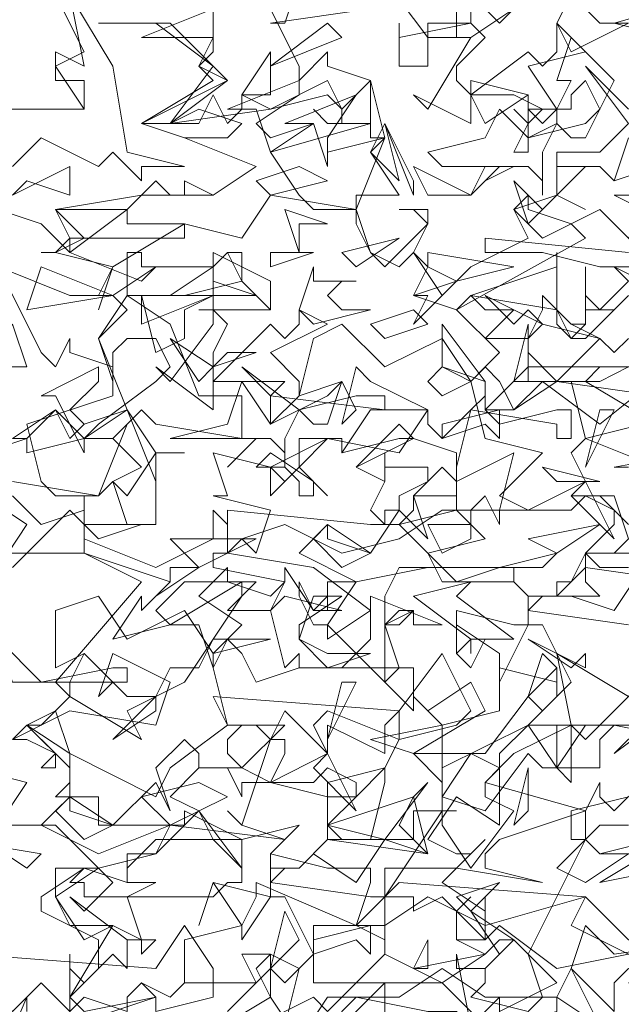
# Model space of a CAD drawing. Header units: millimetres. Extents: x 4234 to 4704, y 1542 to 2004.
# Tile 185 of 256: x 4367.06 to 4371.24, y 1964.07 to 1970.91. Entities that reach past the tile are written whole.
import ezdxf

# ---------------------------------------------------------------- set-up
doc = ezdxf.new("R2010")
doc.units = ezdxf.units.MM
doc.layers.add('BOD', color=40, linetype='Continuous')
doc.layers.add('DIMENSIONS', color=7, linetype='Continuous')

# ---------------------------------------------------------------- blocks, each defined once
blk = doc.blocks.new('A$Cf9015526')
at = {"color": 116, "lineweight": 0, "true_color": 0x136734}
for points in [[(0.5108, 1.3102), (0.5108, 1.3991), (0.533, 1.3768), (0.5552, 1.3991), (0.5552, 1.4435), (0.4664, 1.4879), (0.4664, 1.5101), (0.533, 1.5545), (0.5552, 1.5545), (0.644, 1.5767), (0.6662, 1.6211), (0.5552, 1.6211), (0.5552, 1.6655), (0.4886, 1.6655), (0.5108, 1.6877), (0.5108, 1.71), (0.4441, 1.7766), (0.4886, 1.7988), (0.5108, 1.821), (0.4886, 1.8432), (0.6218, 1.9986), (0.533, 2.0431), (0.3997, 2.0431)], [(0.3775, 2.1985), (0.4441, 2.2207), (0.4219, 2.2207), (0.4886, 2.2651), (0.5108, 2.2207), (0.533, 2.2429), (0.5996, 2.2651), (0.5552, 2.3762), (0.5996, 2.4206), (0.5774, 2.4428), (0.5552, 2.4428), (0.5774, 2.4872), (0.4886, 2.5094), (0.4664, 2.5094), (0.4886, 2.5094), (0.5108, 2.5316), (0.4886, 2.576), (0.6218, 2.5982), (0.7328, 2.5982), (0.7995, 2.6427), (0.6884, 2.6871), (0.6218, 2.7093), (0.7328, 2.7759), (0.7106, 2.7981), (0.7328, 2.8203), (0.7328, 2.8425), (0.6218, 2.8425), (0.7328, 2.8869)], [(0.9993, 1.288), (0.9993, 1.3546), (0.9993, 1.3768), (0.8883, 1.2658)], [(0.8439, 1.3102), (0.8661, 1.3991), (0.8217, 1.4213), (0.7773, 1.4213), (0.7995, 1.3768), (0.6884, 1.3768), (0.6662, 1.3546), (0.6218, 1.3768), (0.6662, 1.3546), (0.6884, 1.3768), (0.6884, 1.4435), (0.7773, 1.4657), (0.7995, 1.5101), (0.7995, 1.5323), (0.9549, 1.4657), (0.9771, 1.5323), (0.9771, 1.5545), (0.9549, 1.5545), (0.9327, 1.5545), (0.9105, 1.5545), (0.8217, 1.5767), (0.8439, 1.5989), (0.7773, 1.6211), (0.755, 1.6433), (0.7773, 1.6211), (0.8217, 1.7544), (0.8439, 1.7544), (0.8439, 1.7322), (0.8217, 1.6877), (0.9105, 1.6655), (0.9105, 1.6877), (0.9993, 1.71), (0.9549, 1.6655), (0.9327, 1.6655), (0.9105, 1.6655), (0.9105, 1.5989), (1.0437, 1.5989), (1.0437, 1.6433), (1.0659, 1.6433), (1.1104, 1.6433), (1.0882, 1.6433), (1.0882, 1.6211), (1.1326, 1.5545), (1.1992, 1.6433), (1.1548, 1.6655), (1.1548, 1.6877), (1.177, 1.71), (1.1326, 1.7322), (1.0882, 1.6655), (1.0882, 1.6877), (1.0437, 1.7322), (1.1548, 1.7322), (1.2214, 1.821), (1.2436, 1.7988), (1.288, 1.8432), (1.2436, 1.932), (1.2214, 1.932), (1.177, 1.8432), (1.177, 1.8876), (1.1104, 1.932), (1.1104, 1.8876), (1.1104, 1.9542), (1.1992, 1.932), (1.2214, 1.932), (1.2214, 1.9764), (1.1992, 1.9986), (1.2214, 1.9764), (1.2658, 1.9764), (1.2436, 1.9764), (1.2214, 1.9542), (1.3768, 1.932)], [(1.3991, 1.8432), (1.3102, 1.7544), (1.288, 1.7766), (1.1992, 1.7322), (1.1548, 1.6877), (1.3102, 1.6433), (1.3324, 1.6877), (1.3324, 1.6655), (1.3546, 1.6433), (1.3991, 1.6877)], [(1.3768, 1.6211), (1.3324, 1.6211), (1.3102, 1.5989), (1.3324, 1.5767), (1.3768, 1.5767), (1.3102, 1.5323), (1.2658, 1.5545), (1.3102, 1.5989), (1.3102, 1.6433), (1.177, 1.5989), (1.1548, 1.5767), (1.1548, 1.5545), (1.2436, 1.5323), (1.1104, 1.5545), (0.9993, 1.5545), (0.9993, 1.4435), (0.9549, 1.4657), (0.8883, 1.4657), (0.8883, 1.3768), (1.0882, 1.3768), (1.1548, 1.3102)], [(1.177, 1.3324), (1.177, 1.3546), (1.177, 1.3324), (1.2658, 1.3768), (1.1992, 1.4435), (1.177, 1.4435), (1.1548, 1.4213), (1.1104, 1.4435), (1.1104, 1.4879), (1.1326, 1.5101), (1.1104, 1.4879), (1.1104, 1.4435), (1.1326, 1.4435), (1.1548, 1.4435), (1.177, 1.4657), (1.2658, 1.3991), (1.3768, 1.4213)], [(1.1548, 2.8869), (1.177, 2.8647), (1.1992, 2.8869), (1.1326, 2.8425), (1.0659, 2.8425), (0.9993, 2.9314)], [(0.2887, 2.7315), (0.533, 2.7315), (0.4886, 2.7981), (0.533, 2.8203), (0.4886, 2.9091)], [(0.7995, 2.9314), (0.8661, 2.7981), (0.8661, 2.7759), (0.9105, 2.8203), (0.9105, 2.7981), (0.9771, 2.7759), (0.9771, 2.7093), (0.8217, 2.6649), (0.8661, 2.5982), (0.8883, 2.576), (0.9549, 2.576), (0.9993, 2.6871), (0.9771, 2.6649), (1.0215, 2.5982), (0.9549, 2.5982), (0.9549, 2.576), (0.8217, 2.5982), (0.7773, 2.5316), (0.6884, 2.5538), (0.5774, 2.4872), (0.5552, 2.4206), (0.5774, 2.4872), (0.4886, 2.5094), (0.4664, 2.5094), (0.4886, 2.5094), (0.533, 2.5316), (0.4886, 2.576), (0.5996, 2.576), (0.644, 2.6205), (0.6662, 2.5982), (0.6884, 2.5982), (0.6884, 2.6205), (0.7328, 2.5982), (0.7995, 2.6427), (0.6884, 2.6871), (0.755, 2.6871), (0.7773, 2.7093), (0.7106, 2.7315), (0.6662, 2.7093), (0.6218, 2.7093), (0.755, 2.7759), (0.7106, 2.7981), (0.7328, 2.8425), (0.7328, 2.8869)], [(1.1326, 2.9536), (1.1326, 2.8647), (1.1548, 2.8425), (1.1104, 2.7981), (1.1104, 2.7759), (1.1326, 2.7537), (1.2214, 2.8203), (1.2436, 2.7981), (1.2658, 2.8203), (1.2658, 2.8647), (1.3102, 2.8203), (1.2214, 2.7981), (1.2658, 2.7315), (1.2658, 2.7093), (1.2214, 2.6871), (1.2214, 2.7093), (1.2436, 2.7315), (1.1992, 2.7537), (1.1326, 2.7537), (1.1326, 2.7093), (1.0437, 2.7537), (1.0659, 2.7315), (1.1326, 2.8425), (1.1104, 2.8425), (1.1104, 2.9536)], [(0.4219, 2.7315), (0.533, 2.7315), (0.533, 2.7537), (0.533, 2.7759), (0.4886, 2.7759), (0.4886, 2.8203), (0.533, 2.7981), (0.5108, 2.9091), (0.5774, 2.7981), (0.5996, 2.6649), (0.6884, 2.6427), (0.6218, 2.6427), (0.6218, 2.6205), (0.5774, 2.6649), (0.5552, 2.6427), (0.4664, 2.6871), (0.4219, 2.6427)], [(1.4435, 2.4872), (1.3324, 2.4872), (1.2436, 2.5094), (1.177, 2.5094), (1.1548, 2.5094), (1.1548, 2.5316), (1.3768, 2.5094)], [(1.4213, 2.6427), (1.3546, 2.6205), (1.3324, 2.6427), (1.3102, 2.6427), (1.2658, 2.5982), (1.3102, 2.576), (1.2658, 2.5982), (1.2658, 2.6427), (1.3324, 2.6427), (1.3546, 2.6205), (1.3768, 2.6871)], [(0.3775, 1.1992), (0.4441, 1.3546), (0.4441, 1.3324)], [(0.755, 1.3324), (0.8217, 1.3991), (0.8439, 1.3768), (0.8883, 1.4213), (0.8439, 1.5101), (0.8217, 1.5101), (0.7773, 1.4435), (0.7773, 1.4657), (0.7328, 1.5323), (0.7106, 1.4657), (0.7328, 1.5323), (0.8217, 1.5101), (0.8217, 1.5545), (0.8217, 1.5767), (0.8217, 1.5545), (0.8661, 1.5545), (0.8439, 1.5545), (0.8217, 1.5323), (0.9771, 1.5101), (0.9993, 1.5101), (1.0882, 1.6433), (1.0882, 1.7766), (1.177, 1.7988), (1.177, 1.8654), (1.2658, 1.8432), (1.2658, 1.8654), (1.2658, 1.821), (1.2214, 1.7766), (1.288, 1.7766), (1.288, 1.6877), (1.2658, 1.71), (1.2658, 1.7766), (1.2436, 1.7766), (1.2214, 1.7766), (1.177, 1.7322), (1.177, 1.71), (1.177, 1.6877), (1.177, 1.6433), (1.177, 1.6211), (1.1104, 1.6655), (1.0659, 1.5989), (1.1104, 1.5767), (1.1326, 1.5767), (1.1548, 1.5989), (1.1326, 1.5767), (1.0882, 1.5323), (1.1548, 1.4879), (1.1548, 1.5101), (1.1548, 1.4435), (1.0882, 1.5101), (1.0437, 1.4879), (1.0437, 1.5101), (1.0215, 1.5101), (0.9993, 1.5101), (0.9993, 1.4213), (1.0437, 1.3991), (1.0659, 1.4435), (1.0659, 1.4213), (1.0659, 1.3991), (1.0437, 1.3991), (0.9993, 1.4213), (0.9105, 1.3324), (0.8883, 1.3546), (0.7995, 1.3102)], [(1.1326, 1.3102), (1.1104, 1.4213), (1.1104, 1.3991), (1.1548, 1.3991), (1.1548, 1.3768), (1.1326, 1.3546), (1.2214, 1.3324), (1.2436, 1.3546), (1.2214, 1.4213), (1.3102, 1.5989), (1.288, 1.5989), (1.288, 1.6433), (1.3768, 1.6655)], [(1.3991, 1.7766), (1.3546, 1.7322), (1.4435, 1.7988)], [(1.4435, 2.0431), (1.3324, 2.0431), (1.3102, 2.0431), (1.3102, 1.9986), (1.3324, 1.9764), (1.2658, 1.9764), (1.2658, 1.9986), (1.288, 1.9986), (1.3102, 2.0431), (1.3546, 2.0431), (1.3768, 2.0653)], [(1.3768, 2.0875), (1.3324, 2.1319), (1.288, 2.1319), (1.3546, 2.1319), (1.3768, 2.0653)], [(1.5989, 2.2207), (1.3546, 2.1763), (1.3768, 2.1763)], [(1.3991, 2.2429), (1.3102, 2.2207), (1.288, 2.3095), (1.1992, 2.3095), (1.2214, 2.3984), (1.2214, 2.3762), (1.2436, 2.3984), (1.2214, 2.3762), (1.2214, 2.354), (1.2658, 2.3095), (1.3324, 2.3762), (1.3546, 2.354), (1.3768, 2.3762)], [(1.3991, 2.3318), (1.3324, 2.3318), (1.3102, 2.3095), (1.4213, 2.2429)], [(1.3768, 2.4428), (1.3546, 2.4206), (1.3102, 2.4206), (1.3102, 2.4872), (1.3102, 2.4428), (1.3324, 2.4206), (1.3768, 2.465), (1.3546, 2.4872), (1.4435, 2.4428)], [(1.3991, 2.5094), (1.3324, 2.576), (1.288, 2.5538), (1.3102, 2.5316), (1.1104, 2.4206), (1.0437, 2.4428), (1.0659, 2.4872), (1.0437, 2.5094), (1.0215, 2.4872), (0.9771, 2.5094), (0.9549, 2.5538), (0.9549, 2.576), (0.9771, 2.5094), (0.9993, 2.4872), (1.0659, 2.5538), (1.0437, 2.576), (1.0215, 2.576), (1.0659, 2.576), (1.0659, 2.5538), (1.0437, 2.5094), (1.0882, 2.4428), (1.1326, 2.4872), (1.2214, 2.5316), (1.1992, 2.576), (1.2658, 2.5982), (1.2658, 2.6649), (1.3102, 2.6649), (1.3324, 2.6649), (1.3768, 2.7093), (1.3102, 2.7981), (1.3768, 2.7315)], [(0.3331, 2.5982), (0.4664, 2.5538), (0.5108, 2.5094), (0.5996, 2.576), (0.5996, 2.5538), (0.6884, 2.5538), (0.6884, 2.5316), (0.5108, 2.5316), (0.5108, 2.5094), (0.6218, 2.465), (0.644, 2.4872), (0.5774, 2.4428), (0.5108, 2.4428), (0.3997, 2.4872), (0.4664, 2.354), (0.4886, 2.3318), (0.5108, 2.3762), (0.5108, 2.354), (0.5774, 2.3318), (0.5774, 2.2873), (0.4441, 2.2429), (0.4664, 2.1541), (0.4886, 2.1319), (0.5552, 2.1319), (0.5996, 2.2429), (0.5774, 2.2207), (0.6218, 2.1763), (0.5774, 2.1541), (0.5552, 2.1319), (0.4219, 2.1541)], [(1.4213, 2.2873), (1.2658, 2.3095), (1.1992, 2.2651), (1.177, 2.3095), (1.1548, 2.3318), (1.1326, 2.3095), (1.1548, 2.2207), (1.2436, 2.1985), (1.177, 2.1319), (1.2214, 2.1097), (1.3102, 2.1541), (1.288, 2.1985), (1.3102, 2.2207), (1.4213, 2.1763)], [(1.3768, 2.0209), (1.3324, 2.0209), (1.3102, 2.0431), (1.3546, 2.0875), (1.3546, 2.1097), (1.3102, 2.1319), (1.288, 2.1097), (1.177, 2.1097), (1.177, 2.0875), (1.1548, 2.1319), (1.1326, 2.1097), (1.1104, 2.1097), (1.1104, 2.1541), (1.0882, 2.1763), (1.0437, 2.1319), (1.0659, 2.0653), (1.0215, 2.1097), (0.9771, 2.0431), (0.9105, 2.0875), (0.8661, 2.0431), (0.9549, 1.9986), (1.0659, 2.0209), (1.2436, 2.0209), (1.2658, 2.0431), (1.177, 2.0209), (1.0215, 2.0209), (0.9993, 1.9764), (0.9993, 1.9542), (0.9993, 1.932), (1.0215, 1.932), (1.0437, 1.9542), (0.9993, 1.932), (0.9993, 1.8654), (0.9993, 1.8432), (0.9105, 1.932), (0.9105, 1.9098), (0.9771, 1.9542), (0.8883, 2.0209), (0.755, 2.0431), (0.7773, 2.0653), (0.7995, 2.0431), (0.8217, 2.1097), (0.7328, 2.1319), (0.755, 2.1319), (0.7328, 2.1985), (0.8217, 2.1763), (0.9105, 2.2207), (1.0215, 2.1985), (1.0659, 2.2651), (0.9771, 2.3095), (0.9549, 2.3318), (0.9327, 2.2429), (0.9549, 2.2651), (0.9327, 2.3095), (0.8661, 2.2873), (0.8883, 2.3762), (0.9327, 2.3984), (0.9993, 2.3318), (1.0882, 2.3762), (1.1326, 2.3095), (1.177, 2.354), (1.1104, 2.4206), (1.1326, 2.4428), (1.1548, 2.4206), (1.1992, 2.4206), (1.1548, 2.3762), (1.2214, 2.3762), (1.2436, 2.4206), (1.2436, 2.4428), (1.288, 2.3984), (1.3102, 2.3984), (1.288, 2.3984), (1.3324, 2.3762), (1.2436, 2.3984), (1.2214, 2.3762), (1.2214, 2.3095), (1.2436, 2.3095), (1.2658, 2.3095), (1.3324, 2.3095), (1.3768, 2.3318)], [(0.7106, 2.4206), (0.8217, 2.4206), (0.7106, 2.4206)], [(0.3997, 2.0209), (0.4441, 2.0875), (0.3775, 2.1319)], [(0.4219, 2.1319), (0.4664, 2.0875), (0.533, 2.1097), (0.533, 2.1319), (0.533, 2.0653), (0.644, 2.0209), (0.7328, 2.0653), (0.7328, 2.1097), (0.755, 2.0875), (0.755, 2.0431), (0.7328, 2.0431), (0.7328, 2.0209), (0.8439, 1.9986), (0.8217, 1.9764), (0.755, 1.9986), (0.6884, 1.9986), (0.644, 1.9542), (0.6662, 1.932), (0.5774, 1.9098), (0.6218, 1.9764), (0.6218, 1.9542), (0.6662, 1.9986), (0.533, 2.0431), (0.533, 2.0875), (0.5108, 2.1097), (0.4219, 2.0209)], [(0.3997, 1.6211), (0.4441, 1.6877), (0.3553, 1.71)], [(0.4219, 1.7544), (0.5108, 1.7988), (0.644, 1.7766), (0.6662, 1.8432), (0.5774, 1.8876), (0.5552, 1.821), (0.5774, 1.8432), (0.533, 1.8876), (0.4886, 1.8654), (0.4886, 1.9542), (0.5552, 1.9764), (0.5996, 1.9098), (0.6884, 1.9542), (0.7328, 1.8876), (0.7773, 1.932), (0.7106, 1.9764), (0.755, 2.0209), (0.755, 1.9986), (0.7995, 1.9986), (0.755, 1.9542), (0.8217, 1.9542), (0.8439, 1.9986), (0.8439, 2.0209), (0.8883, 1.9542), (0.9105, 1.9764), (0.8883, 1.9542), (0.9327, 1.9542), (0.8439, 1.9764), (0.8217, 1.9542), (0.8439, 1.8654), (0.8661, 1.8876), (0.8661, 1.8654), (0.9327, 1.8654), (0.9771, 1.9098), (0.9771, 1.9764), (1.0882, 1.932), (1.0437, 1.932), (1.0437, 1.9542), (1.0215, 1.9542), (0.9993, 1.932), (1.0215, 1.8654), (1.0437, 1.8654), (1.0437, 1.7988), (0.9993, 1.8432), (1.0215, 1.8654), (0.8661, 1.8654), (0.7995, 1.8432), (0.7773, 1.8876), (0.755, 1.9098), (0.7328, 1.8654), (0.755, 1.7766), (0.8439, 1.7766), (0.7773, 1.71), (0.8217, 1.6877), (0.9105, 1.7322), (0.8883, 1.7766), (0.9105, 1.7988), (1.0215, 1.7544), (0.9993, 1.71), (0.9993, 1.6877), (0.9771, 1.5989), (0.9327, 1.5989), (0.9105, 1.6211), (0.9549, 1.6655), (0.9549, 1.6877), (0.9105, 1.71), (0.8883, 1.6877), (0.7773, 1.6877), (0.7773, 1.6655), (0.755, 1.71), (0.7328, 1.71), (0.7106, 1.71), (0.7106, 1.7322), (0.6884, 1.7544), (0.644, 1.71), (0.6662, 1.6433), (0.644, 1.6877), (0.5774, 1.6211), (0.5108, 1.6655), (0.4664, 1.6211), (0.5552, 1.5767), (0.6662, 1.6211), (0.8439, 1.5989), (0.8661, 1.6211), (0.7773, 1.5989), (0.644, 1.5989), (0.5996, 1.5545), (0.5996, 1.5323), (0.6218, 1.5323), (0.644, 1.5323), (0.5996, 1.5101), (0.6218, 1.4435), (0.5996, 1.4435), (0.5108, 1.5101), (0.533, 1.4879), (0.5774, 1.5323), (0.4886, 1.6211), (0.3775, 1.6211)], [(0.3331, 1.5989), (0.4664, 1.5767), (0.4441, 1.5545), (0.3775, 1.5989)], [(0.2887, 1.288), (0.3775, 1.3546), (0.3553, 1.4213), (0.644, 1.3991), (0.6884, 1.4657), (0.7328, 1.3991), (0.7328, 1.3546), (0.644, 1.3324), (0.644, 1.3546), (0.6218, 1.3768), (0.5996, 1.3546), (0.5996, 1.3324), (0.533, 1.3546), (0.5108, 1.3324), (0.4664, 1.3768), (0.4219, 1.3324), (0.3997, 1.3546), (0.3775, 1.3546), (0.3775, 1.3324)]]:
    blk.add_lwpolyline(points, dxfattribs=at)
for points in [[(1.5767, 2.9314), (1.5767, 2.9091), (1.5545, 2.8869), (1.6433, 2.8647), (1.71, 2.8647), (1.7322, 2.8869), (1.8432, 2.9091), (1.8432, 2.8869), (1.7766, 2.8647), (1.7766, 2.7759), (1.7544, 2.7981), (1.71, 2.7981), (1.7322, 2.8203), (1.7322, 2.8425), (1.5101, 2.8869), (1.4435, 2.8425), (1.3546, 2.8647), (1.5101, 2.9091), (1.5323, 2.8869), (1.5545, 2.8869), (1.5767, 2.9091), (1.5545, 2.9758), (1.6211, 2.9536)], [(0.8217, 2.8647), (0.8439, 2.8647), (0.8661, 2.9314), (0.9771, 2.8869)], [(1.3546, 2.9091), (1.3324, 2.9091), (1.3102, 2.8869), (1.3324, 2.8647), (1.3768, 2.8647), (1.288, 2.8203), (1.2658, 2.8647), (1.288, 2.9091)], [(0.755, 2.7759), (0.6662, 2.7093), (0.7328, 2.7981), (0.644, 2.8647), (0.5552, 2.8647), (0.6662, 2.8647)], [(0.8217, 2.7981), (0.9105, 2.8647), (0.9327, 2.8425)], [(1.1326, 2.8647), (1.0659, 2.8647), (1.0659, 2.7981), (1.0215, 2.7981), (1.0215, 2.8647), (1.0215, 2.8425)], [(1.3324, 2.7315), (1.3102, 2.7759), (1.288, 2.7537), (1.288, 2.7315), (1.2658, 2.7315), (1.2436, 2.7093), (1.2214, 2.7315), (1.2658, 2.7315), (1.288, 2.7759), (1.2658, 2.7759), (1.288, 2.8425), (1.3546, 2.7759)], [(0.7773, 2.7537), (0.8217, 2.8203), (0.8217, 2.7537)], [(0.9771, 2.6871), (0.9771, 2.7093), (0.9105, 2.7093), (0.8883, 2.7315), (0.9105, 2.7093), (0.9327, 2.7093), (0.9327, 2.7315), (0.9105, 2.7537), (0.8217, 2.7315), (0.6662, 2.7093), (0.7106, 2.7093), (0.7328, 2.7537), (0.755, 2.7093), (0.7773, 2.7315), (0.7773, 2.7537), (0.8217, 2.7315), (0.9105, 2.7759), (0.9327, 2.7315), (0.9771, 2.7759), (0.9993, 2.6871)], [(0.7995, 2.7093), (0.8217, 2.6871), (0.8883, 2.7093), (0.8217, 2.6649), (0.7995, 2.7315), (0.755, 2.7315), (0.8661, 2.7759), (0.8661, 2.7537)], [(1.1548, 2.7093), (1.1326, 2.7537), (1.1326, 2.7759), (1.2214, 2.7537)], [(0.9105, 2.6871), (0.9105, 2.6649), (0.9993, 2.6871), (0.9105, 2.6649), (0.9105, 2.6427), (0.8883, 2.7093), (0.8439, 2.7093), (0.9549, 2.7537)], [(1.1992, 2.6649), (1.2214, 2.7093), (1.1992, 2.7315), (1.2214, 2.7093), (1.2214, 2.7537), (1.2214, 2.6649)], [(1.3102, 2.7093), (1.3324, 2.7315), (1.3102, 2.6871), (1.288, 2.6871), (1.2658, 2.7093), (1.2436, 2.6649), (1.2436, 2.5982), (1.2436, 2.6205), (1.2214, 2.6427), (1.1992, 2.6427), (1.1548, 2.6205), (1.1992, 2.6427), (1.0882, 2.6427), (1.0659, 2.6649), (1.1548, 2.6871), (1.177, 2.7315), (1.2214, 2.6871)], [(0.9771, 2.6649), (0.9993, 2.7093), (1.0215, 2.6205)], [(1.0437, 2.5982), (0.9993, 2.7093), (1.0437, 2.6205)], [(0.4441, 2.6205), (0.4219, 2.5982), (0.5108, 2.6427), (0.5108, 2.5982)], [(0.8217, 2.5982), (0.7995, 2.6205), (0.8661, 2.6427), (0.9105, 2.6205)], [(1.1548, 2.6427), (1.177, 2.6427), (1.1326, 2.5982), (1.0659, 2.5982), (1.0437, 2.6427), (1.1326, 2.5982)], [(1.2658, 2.5982), (1.2214, 2.5538), (1.1992, 2.6205), (1.2436, 2.576)], [(1.4435, 2.5982), (1.4657, 2.5982), (1.4213, 2.576), (1.4213, 2.5538), (1.3991, 2.5316), (1.3991, 2.5094), (1.3768, 2.5316), (1.3991, 2.576), (1.3546, 2.5982), (1.3991, 2.5982), (1.4213, 2.576), (1.3991, 2.576), (1.3991, 2.6205), (1.4213, 2.6205)], [(1.288, 2.5538), (1.2436, 2.5316), (1.1992, 2.576), (1.2214, 2.5982), (1.2214, 2.576)], [(0.8661, 2.5538), (0.8661, 2.5094), (0.8439, 2.576), (0.9105, 2.5538)], [(0.9549, 2.4872), (0.9327, 2.5094), (1.0215, 2.5316)], [(0.7328, 2.4872), (0.755, 2.5094), (0.7773, 2.5094), (0.7773, 2.465), (0.6884, 2.4428), (0.5996, 2.4428), (0.5996, 2.5094), (0.6218, 2.5094), (0.6218, 2.4872)], [(0.755, 2.3984), (0.7328, 2.354), (0.7328, 2.3318), (0.7328, 2.3095), (0.8217, 2.3984), (0.8439, 2.3762), (0.8661, 2.3984), (0.8661, 2.4206), (0.9105, 2.3984), (0.8217, 2.354), (0.8661, 2.3095), (0.8661, 2.2873), (0.8217, 2.2429), (0.8217, 2.2873), (0.8439, 2.3095), (0.7995, 2.3095), (0.7328, 2.3095), (0.7328, 2.2651), (0.644, 2.3318), (0.6662, 2.3095), (0.7328, 2.3984), (0.7328, 2.5094), (0.7328, 2.4206)], [(0.8217, 2.4206), (0.7773, 2.465), (0.755, 2.5094), (0.7328, 2.4872), (0.7328, 2.5094), (0.8217, 2.465)], [(0.8217, 2.4872), (0.8217, 2.5094), (0.8883, 2.5094)], [(1.1104, 2.465), (1.0437, 2.3984), (1.0659, 2.4428), (1.0437, 2.4428), (1.1104, 2.465), (1.0659, 2.4872), (1.0659, 2.5094), (1.1992, 2.4872)], [(1.1326, 2.4428), (1.2658, 2.4872), (1.2658, 2.5094), (1.2658, 2.4206)], [(0.4441, 2.4206), (0.4664, 2.4872), (0.5774, 2.4428)], [(0.7995, 2.4428), (0.6662, 2.4428), (0.7328, 2.4872), (0.7328, 2.465)], [(0.9549, 2.465), (0.9327, 2.465), (0.9105, 2.4428), (0.9327, 2.4206), (0.9771, 2.4206), (0.8883, 2.3984), (0.8661, 2.4206), (0.8883, 2.4872), (0.8883, 2.465)], [(0.6662, 2.3984), (0.7106, 2.2873), (0.7773, 2.2873), (0.7773, 2.2207), (0.644, 2.2429), (0.6218, 2.2651), (0.5774, 2.2207), (0.533, 2.2207), (0.4441, 2.1985), (0.4441, 2.2207), (0.4886, 2.2651), (0.533, 2.2207), (0.5552, 2.2429), (0.644, 2.3095), (0.6662, 2.3318), (0.644, 2.3762), (0.5996, 2.3762), (0.5774, 2.354), (0.5774, 2.3095), (0.5552, 2.3762), (0.5996, 2.4428)], [(0.7328, 2.4428), (0.6884, 2.4206), (0.6884, 2.3762), (0.644, 2.354), (0.6218, 2.4428), (0.6218, 2.3984)], [(1.2214, 2.4206), (1.2436, 2.3984), (1.1548, 2.4428), (1.1992, 2.3984)], [(0.9993, 2.3762), (0.9771, 2.3984), (1.0437, 2.4206), (1.0659, 2.3984)], [(1.3102, 2.3984), (1.3102, 2.4206), (1.3324, 2.4206), (1.3546, 2.4206), (1.3102, 2.3762), (1.288, 2.3762), (1.2658, 2.3984), (1.2658, 2.4206), (1.288, 2.3762)], [(0.3775, 2.3318), (0.4219, 2.3984), (0.4441, 2.3318)], [(1.1548, 2.2651), (1.177, 2.2429), (1.2658, 2.2651), (1.288, 2.2651), (1.288, 2.2207), (1.2658, 2.2207), (1.2658, 2.2429), (1.1326, 2.2651), (1.1104, 2.1763), (1.1104, 2.1541), (1.1992, 2.1985), (1.177, 2.1097), (1.0882, 2.1097), (1.0215, 2.0653), (0.9327, 2.0431), (0.8439, 2.0875), (0.7773, 2.0653), (0.755, 2.0653), (0.755, 2.1097), (0.9771, 2.0875), (1.0215, 2.0875), (1.0437, 2.1097), (1.0437, 2.1319), (1.0659, 2.1319), (1.1104, 2.1319), (1.1104, 2.1985), (1.0437, 2.2207), (1.0215, 2.2207), (0.9327, 2.1985), (0.9327, 2.2207), (0.9105, 2.2207), (0.8661, 2.1763), (0.9105, 2.1319), (0.8661, 2.1763), (0.8661, 2.2207), (0.9327, 2.2207), (0.9327, 2.1985), (0.9771, 2.2651), (1.0659, 2.2651), (1.0659, 2.2429), (1.0882, 2.2207), (1.1326, 2.2651), (1.1548, 2.2873), (1.1548, 2.3095), (1.0882, 2.3318), (1.0882, 2.3984), (1.1548, 2.3095)], [(0.755, 2.354), (0.7995, 2.354), (0.7328, 2.3318), (0.7106, 2.3095), (0.6662, 2.3762), (0.7328, 2.3318)], [(0.5108, 2.2651), (0.533, 2.2429), (0.5996, 2.2651), (0.533, 2.2207), (0.533, 2.1985), (0.4886, 2.2873), (0.4664, 2.2873), (0.5552, 2.3318), (0.5552, 2.3095)], [(0.9549, 2.2873), (0.9993, 2.2873), (0.9993, 2.2651), (0.8217, 2.2873), (0.7773, 2.3318), (0.8661, 2.2651)], [(1.0882, 2.2873), (1.0659, 2.3095), (1.0882, 2.3318), (1.1326, 2.3095)], [(1.3324, 2.2429), (1.2436, 2.3095), (1.1992, 2.2651), (1.177, 2.2651), (1.177, 2.2207), (1.1548, 2.2429), (1.0882, 2.2207), (1.0882, 2.2429), (1.177, 2.2651), (1.1548, 2.2651), (1.2214, 2.3318), (1.4435, 2.3318)], [(0.9105, 2.2873), (0.9327, 2.3095), (0.9105, 2.2429), (0.8883, 2.2429), (0.8661, 2.2651), (0.8439, 2.2207), (0.8439, 2.1763), (0.8439, 2.1985), (0.8217, 2.2207), (0.7995, 2.2207), (0.755, 2.1763), (0.7995, 2.2207), (0.6884, 2.2207), (0.6662, 2.2207), (0.755, 2.2429), (0.7773, 2.3095), (0.8217, 2.2429)], [(0.644, 2.1541), (0.5996, 2.2651), (0.644, 2.1985)], [(1.3102, 2.1763), (1.3324, 2.2651), (1.3546, 2.2651)], [(0.9549, 2.1763), (1.0215, 2.2429), (1.0437, 2.2207)], [(0.644, 2.1985), (0.644, 2.1097), (0.644, 2.0875), (0.5996, 2.0875), (0.5774, 2.1541), (0.5996, 2.1319), (0.644, 2.1985), (0.6884, 2.1985)], [(0.8883, 2.1319), (0.8661, 2.1319), (0.8661, 2.1541), (0.8439, 2.1763), (0.7995, 2.1763), (0.8217, 2.1985), (0.8883, 2.1541)], [(1.0437, 2.1763), (1.0659, 2.1763), (1.0659, 2.1541), (1.0215, 2.1319), (1.0215, 2.1097), (0.9993, 2.1097), (0.9993, 2.0875), (0.9771, 2.1097), (0.9993, 2.1541), (0.9549, 2.1763), (0.9993, 2.1541), (0.9993, 2.1985), (0.9993, 2.1763)], [(0.8661, 2.1763), (0.8217, 2.1319), (0.8217, 2.1763), (0.8439, 2.1541)], [(1.2658, 2.1541), (1.2436, 2.1763), (1.3324, 2.1541)], [(1.288, 2.1319), (1.3102, 2.1541), (1.3546, 2.0653)], [(1.0659, 2.0431), (1.0215, 2.0875), (1.1104, 2.1097), (1.1548, 2.0653)], [(1.1326, 2.0875), (1.1326, 2.0653), (1.0882, 2.0431), (1.0659, 2.0875), (1.1326, 2.0875), (1.1326, 2.1097)], [(0.5552, 2.0653), (0.533, 2.0875), (0.6218, 2.0875)], [(0.9771, 2.0431), (0.9327, 2.0209), (0.8883, 2.0653), (0.9105, 2.0875), (0.9105, 2.0653)], [(1.2658, 2.0431), (1.2214, 2.0653), (1.3324, 2.0875)], [(0.7106, 2.0209), (0.644, 1.9764), (0.6662, 1.9986), (0.6662, 2.0209), (0.7106, 2.0209), (0.6662, 2.0653), (0.7995, 2.0653)], [(1.177, 2.0209), (1.1992, 2.0209), (1.1992, 1.9986), (1.0882, 1.9986), (1.0659, 2.0431), (1.1104, 1.9986)], [(1.3991, 2.0209), (1.3546, 1.9542), (1.288, 1.9764), (1.2658, 1.9764), (1.3102, 2.0209), (1.4657, 1.9986)], [(0.7328, 1.9098), (0.8217, 1.9098), (0.7328, 1.8876), (0.7328, 1.8654), (0.7106, 1.932), (0.6662, 1.932), (0.7773, 1.9986), (0.7773, 1.9764)], [(0.9105, 1.9542), (0.9105, 1.9986), (0.9327, 1.9986), (0.9549, 1.9986), (0.9105, 1.932), (0.8883, 1.932), (0.8661, 1.9764), (0.8661, 1.9986), (0.8883, 1.9542)], [(1.1992, 1.9098), (1.1326, 1.9098), (1.1326, 1.8876), (1.1326, 1.9098), (1.0437, 1.9764), (1.1326, 1.9986), (1.1104, 1.9764)], [(0.8661, 1.932), (0.8661, 1.9098), (0.9105, 1.8876), (0.9771, 1.8876), (0.9105, 1.8654), (0.8661, 1.9098), (0.8883, 1.9764), (0.9327, 1.9764)], [(0.5774, 1.8654), (0.5996, 1.8654), (0.5996, 1.8432), (0.4219, 1.8432), (0.3997, 1.9098), (0.4664, 1.8432)], [(0.5996, 1.7988), (0.6218, 1.7544), (0.5108, 1.821), (0.5108, 1.8432), (0.533, 1.8876), (0.5996, 1.821), (0.644, 1.821), (0.6662, 1.8654), (0.7106, 1.8654), (0.7328, 1.9098), (0.6884, 1.8432)], [(1.1326, 1.8654), (1.1104, 1.8876), (1.1326, 1.9098), (1.1548, 1.9098)], [(1.3102, 1.8876), (1.3102, 1.8654), (1.2214, 1.9098), (1.288, 1.8654)], [(1.1104, 1.7766), (1.0215, 1.7544), (1.0215, 1.7766), (1.0215, 1.7988), (0.9993, 1.7766), (0.9993, 1.7322), (0.9105, 1.7766), (0.9105, 1.7544), (0.9105, 1.7322), (0.8439, 1.7988), (0.8217, 1.7544), (0.7995, 1.7766), (0.7773, 1.7766), (0.755, 1.7544), (0.755, 1.7322), (0.7773, 1.71), (0.7106, 1.71), (0.6662, 1.6655), (0.7106, 1.6433), (0.7773, 1.5545), (0.7773, 1.5323), (0.755, 1.5323), (0.7328, 1.5101), (0.533, 1.5101), (0.533, 1.5323), (0.5108, 1.5323), (0.533, 1.5545), (0.5996, 1.5323), (0.5996, 1.5767), (0.644, 1.5767), (0.6884, 1.6211), (0.5552, 1.6211), (0.5552, 1.6655), (0.5108, 1.6655), (0.5108, 1.6877), (0.5108, 1.7322), (0.4441, 1.7766), (0.4664, 1.7766), (0.4886, 1.7988), (0.5108, 1.7322), (0.644, 1.6655), (0.6662, 1.71), (0.755, 1.7766), (0.7328, 1.821), (1.0215, 1.7988), (1.0882, 1.8876), (1.1326, 1.7988)], [(1.2214, 1.821), (1.2436, 1.8876), (1.2658, 1.8654)], [(1.4213, 1.8654), (1.4657, 1.821), (1.5101, 1.7766), (1.3768, 1.7766), (1.3546, 1.7766), (1.288, 1.7766), (1.2658, 1.8876), (1.3768, 1.821)], [(0.9105, 1.7544), (0.9327, 1.8432), (0.9549, 1.8432)], [(1.0437, 1.7322), (0.9771, 1.7544), (1.0882, 1.7766), (1.0437, 1.821), (1.0659, 1.7988), (1.1326, 1.8432), (1.1548, 1.7988)], [(0.5774, 1.7544), (0.644, 1.821), (0.644, 1.7988)], [(1.6877, 1.7766), (1.6877, 1.7544), (1.5989, 1.7322), (1.5989, 1.7544), (1.5767, 1.7766), (1.5323, 1.7322), (1.5101, 1.7544), (1.4657, 1.7544), (1.3546, 1.7766), (1.3324, 1.7544), (1.3324, 1.71), (1.2436, 1.71), (1.2214, 1.7322), (1.1548, 1.6433), (1.0882, 1.6655), (1.0882, 1.71), (1.2214, 1.7766), (1.2658, 1.71), (1.3102, 1.7766), (1.4213, 1.7766), (1.4879, 1.821), (1.5545, 1.7766)], [(0.4886, 1.71), (0.4664, 1.71), (0.4886, 1.7322), (0.4441, 1.7544), (0.4219, 1.7544), (0.4441, 1.7766), (0.4886, 1.7322)], [(0.8883, 1.71), (0.9105, 1.7322), (0.9549, 1.6433)], [(1.2214, 1.6433), (1.1992, 1.6211), (1.2214, 1.71)], [(0.6662, 1.6211), (0.6218, 1.6655), (0.7106, 1.6877), (0.755, 1.6655)], [(0.9105, 1.6211), (1.0437, 1.6655), (1.0659, 1.6877), (0.9993, 1.5989)], [(0.5774, 1.6211), (0.533, 1.5989), (0.4886, 1.6433), (0.5108, 1.6655), (0.5108, 1.6433)], [(1.0215, 1.6211), (1.0437, 1.6655), (1.0659, 1.5767)], [(1.6433, 1.5989), (1.5101, 1.6433), (1.4435, 1.6211), (1.4213, 1.5989), (1.4213, 1.5767), (1.3324, 1.5767), (1.4213, 1.5989), (1.4213, 1.6211), (1.4657, 1.6655), (1.7766, 1.6655)], [(0.7773, 1.5545), (0.7328, 1.5989), (0.7106, 1.6433), (0.6884, 1.6211), (0.6884, 1.6433), (0.7773, 1.5989)], [(0.9993, 1.5989), (0.9549, 1.5323), (0.8883, 1.5767), (0.8661, 1.5545), (0.9105, 1.5989), (1.0659, 1.5767)], [(1.4435, 1.5545), (1.3324, 1.5323), (1.4435, 1.5989), (1.5101, 1.5989)], [(0.4886, 1.5101), (0.5108, 1.4657), (0.5774, 1.4657), (0.533, 1.4435), (0.4886, 1.5101), (0.4886, 1.5545), (0.5552, 1.5545)], [(1.1548, 1.4657), (1.0659, 1.5101), (0.9993, 1.4657), (0.9771, 1.4657), (0.9771, 1.4213), (0.9549, 1.4435), (0.8883, 1.4213), (0.8883, 1.4435), (0.9771, 1.4657), (0.9549, 1.4657), (1.0215, 1.5323), (1.3102, 1.5101)], [(1.1992, 1.4435), (1.1548, 1.3991), (1.177, 1.4213), (1.1326, 1.4879), (1.1104, 1.5101), (1.177, 1.5323), (1.1326, 1.4879)], [(1.4435, 1.4435), (1.5323, 1.3546), (1.4435, 1.3324), (1.4879, 1.2658), (1.4879, 1.2436), (1.4657, 1.2436), (1.4657, 1.288), (1.4435, 1.3102), (1.3768, 1.3102), (1.3546, 1.2658), (1.2214, 1.2658), (1.4657, 1.3546), (1.4435, 1.3768), (1.3768, 1.3768), (1.3991, 1.3768), (1.3991, 1.4213), (1.3768, 1.4213), (1.3324, 1.4435), (1.288, 1.4657), (1.3102, 1.5101), (1.3768, 1.4435)], [(0.8217, 1.3991), (0.8439, 1.4879), (0.8661, 1.4435)], [(0.644, 1.4435), (0.6218, 1.4213), (0.6218, 1.4435), (0.5996, 1.4435), (0.5996, 1.3991), (0.5774, 1.4213), (0.5108, 1.3546), (0.533, 1.3324), (0.644, 1.3546), (0.5108, 1.3102), (0.5108, 1.4213), (0.5108, 1.3991), (0.5108, 1.3768), (0.5108, 1.3546), (0.5774, 1.4657), (0.6218, 1.4435)], [(1.5101, 1.4435), (1.5989, 1.3991), (1.6211, 1.3991), (1.6655, 1.4435), (1.7322, 1.3991), (1.9098, 1.3991), (1.71, 1.3768), (1.5767, 1.3991), (1.5101, 1.4435), (1.4435, 1.3768), (1.3768, 1.3991), (1.3546, 1.3768), (1.3546, 1.3324), (1.288, 1.3991), (1.3102, 1.4657), (1.3546, 1.4213)], [(0.8217, 1.3546), (0.7995, 1.3991), (0.8217, 1.4213)], [(1.0882, 1.3768), (1.0437, 1.3991), (1.1548, 1.4213)], [(1.2658, 1.3546), (1.2658, 1.3324), (1.177, 1.3102), (1.177, 1.3324), (1.177, 1.3546), (1.1326, 1.3102), (1.1104, 1.3324), (1.0659, 1.3324), (0.9549, 1.3546), (0.9327, 1.3324), (0.9327, 1.288), (0.8439, 1.288), (0.8217, 1.3102), (0.755, 1.2214), (0.6884, 1.2436), (0.7106, 1.288), (0.8217, 1.3546), (0.8661, 1.288), (0.9105, 1.3546), (1.0215, 1.3546), (1.0882, 1.3991), (1.1548, 1.3546)], [(1.2658, 1.3546), (1.288, 1.3991), (1.3324, 1.3102)]]:
    blk.add_lwpolyline(points, close=True, dxfattribs=at)

msp = doc.modelspace()

# ---------------------------------------------------------------- hatches: boundary and pattern name
at = {"layer": 'DIMENSIONS'}
h = msp.add_hatch(dxfattribs=at)
h.set_pattern_fill('GRASS', color=256, scale=0.5)
h.set_pattern_definition([(90, (3399.144, -158.445), (-8.980256, 8.980256), [2.38125, -15.57926]), (45, (3399.144, -158.445), (-8.980256, 8.980256), [2.38125, -10.31875]), (135, (3399.144, -158.445), (-8.980256, -8.980256), [2.38125, -10.31875])])
h.paths.add_polyline_path([(4417.6425, 1844.3253), (4423.2951, 1838.2514), (4434.9969, 1847.6295), (4469.633, 1855.411), (4513.1489, 1877.6572), (4531.9103, 1892.8657), (4546.8873, 1910.4574), (4556.576, 1922.7476), (4577.553, 1933.381), (4592.7448, 1936.6466), (4614.9867, 1937.2699), (4624.0253, 1937.2699), (4633.3522, 1938.7107), (4636.3977, 1940.2306), (4631.8428, 1952.3869, 0.161807)])
h.paths.add_polyline_path([(4631.8428, 1952.3869), (4629.8752, 1957.6381), (4629.4018, 1957.3619), (4621.324, 1958.355), (4615.8552, 1959.6126), (4597.3065, 1970.6836), (4571.5628, 1964.4359), (4571.5628, 1952.3502), (4556.6565, 1951.2934), (4533.2051, 1949.7013), (4514.0135, 1931.7588), (4500.0937, 1928.3885), (4467.5142, 1910.2651), (4457.6487, 1889.7679), (4440.0951, 1876.8578), (4418.6103, 1858.4577), (4410.1637, 1852.3615), (4417.6425, 1844.3253, -0.161807)])
h.paths.add_polyline_path([(4548.0789, 1916.6002), (4552.8565, 1929.9377), (4546.693, 1932.1455), (4541.9153, 1918.808)], flags=24)
h.paths.add_polyline_path([(4503.0556, 1883.2742), (4507.8332, 1896.6117), (4501.6696, 1898.8196), (4496.892, 1885.482)], flags=24)
h.paths.add_polyline_path([(4451.7368, 1857.409), (4456.5145, 1870.7465), (4450.3509, 1872.9544), (4445.5733, 1859.6168)], flags=24)
h.paths.add_polyline_path([(4412.9931, 1854.3366), (4417.0765, 1849.9489), (4419.3393, 1852.0547), (4415.2559, 1856.4424)], flags=24)
h.paths.add_polyline_path([(4596.3471, 1950.1809), (4601.1248, 1963.5184), (4594.9612, 1965.7262), (4590.1836, 1952.3887)], flags=24)
h.paths.add_polyline_path([(4509.7992, 1914.4402), (4520.7716, 1919.9756), (4517.1217, 1927.2104), (4506.1494, 1921.675)], flags=24)
h.paths.add_polyline_path([(4321.6553, 1898.427), (4326.0339, 1896.392), (4327.3367, 1899.1951), (4322.958, 1901.2301)], flags=9)
h.paths.add_polyline_path([(4333.4365, 1891.9961), (4338.2762, 1888.46), (4340.0997, 1890.9559), (4335.26, 1894.492)], flags=9)
h.paths.add_polyline_path([(4351.1951, 1875.6427), (4355.5215, 1871.4944), (4357.6608, 1873.7255), (4353.3344, 1877.8738)], flags=9)
h.paths.add_polyline_path([(4373.9221, 1853.7811), (4378.2721, 1849.6575), (4380.3986, 1851.9008), (4376.0487, 1856.0244)], flags=9)
h.paths.add_polyline_path([(4389.205, 1846.109), (4392.5459, 1849.595), (4390.3143, 1851.7338), (4386.9734, 1848.2478)], flags=9)
h.paths.add_polyline_path([(4407.9742, 1825.8927), (4411.6376, 1829.0381), (4409.6239, 1831.3833), (4405.9606, 1828.2379)], flags=9)
h.paths.add_polyline_path([(4405.6972, 1823.1876), (4408.8355, 1819.5181), (4411.1846, 1821.5272), (4408.0463, 1825.1967)], flags=9)
h.paths.add_polyline_path([(4412.0765, 1813.536), (4414.8574, 1808.2263), (4417.5956, 1809.6604), (4414.8147, 1814.9701)], flags=9)
h.paths.add_polyline_path([(4306.0633, 1735.5308), (4308.3702, 1742.3082), (4305.4441, 1743.3042), (4303.1371, 1736.5268)], flags=9)
h.paths.add_polyline_path([(4289.1237, 1902.077), (4295.0617, 1902.8939), (4294.6404, 1905.9561), (4288.7025, 1905.1392)], flags=9)
h.paths.add_polyline_path([(4305.67, 1902.4686), (4311.5251, 1901.1867), (4312.1862, 1904.2062), (4306.331, 1905.4882)], flags=9)
h.paths.add_polyline_path([(4434.2122, 1813.2206), (4438.5999, 1817.304), (4436.4941, 1819.5668), (4432.1063, 1815.4834)], flags=9)
h.paths.add_polyline_path([(4381.102, 1865.7275), (4385.1854, 1861.3397), (4387.4482, 1863.4456), (4383.3648, 1867.8333)], flags=9)
h.paths.add_polyline_path([(4421.9781, 1821.8049), (4426.0615, 1817.4172), (4428.3243, 1819.523), (4424.2409, 1823.9108)], flags=9)
h.paths.add_polyline_path([(4410.3951, 1823.868), (4413.9297, 1827.1574), (4411.8239, 1829.4202), (4408.2893, 1826.1308)], flags=9)
h.paths.add_polyline_path([(4387.3909, 1817.4858), (4392.1686, 1830.8233), (4386.005, 1833.0311), (4381.2274, 1819.6936)], flags=9)
h.paths.add_polyline_path([(4347.9726, 1750.0597), (4352.7503, 1763.3972), (4346.5867, 1765.6051), (4341.8091, 1752.2675)], flags=9)
h.paths.add_polyline_path([(4341.4321, 1678.3148), (4346.2097, 1691.6523), (4340.0462, 1693.8601), (4335.2686, 1680.5226)], flags=9)
h.paths.add_polyline_path([(4323.3673, 1583.7016), (4328.1449, 1597.0392), (4321.9814, 1599.247), (4317.2037, 1585.9095)], flags=9)
h.paths.add_polyline_path([(4335.3652, 1700.4464), (4339.9795, 1713.3279), (4330.8251, 1716.6071), (4326.2108, 1703.7256)], flags=9)
h.paths.add_polyline_path([(4396.1792, 1839.031), (4404.6554, 1830.2107), (4406.8611, 1832.3304), (4398.3849, 1841.1506)], flags=9)
h.paths.add_polyline_path([(4396.4333, 1860.2956), (4402.6288, 1853.7761), (4403.7122, 1854.8057), (4397.5167, 1861.3251)], flags=9)
h.paths.add_polyline_path([(4349.0141, 1900.3774), (4363.5849, 1891.1608), (4365.102, 1893.5592), (4350.5312, 1902.7758)], flags=9)
h.paths.add_polyline_path([(4438.6658, 1769.7519), (4437.6109, 1764.1146), (4441.3279, 1763.4191), (4442.3828, 1769.0563)], flags=9)
h.paths.add_polyline_path([(4432.3393, 1775.0815), (4431.5916, 1769.3953), (4435.3409, 1768.9023), (4436.0886, 1774.5885)], flags=9)
h.paths.add_polyline_path([(4446.5759, 1765.0098), (4445.4726, 1759.3818), (4449.1836, 1758.6543), (4450.2868, 1764.2824)], flags=9)
h.paths.add_polyline_path([(4333.2801, 1902.1363), (4338.0795, 1900.1576), (4339.5209, 1903.6536), (4334.7215, 1905.6324)], flags=9)
h.paths.add_polyline_path([(4335.5168, 1907.037), (4340.8576, 1904.9473), (4342.2355, 1908.4689), (4336.8946, 1910.5586)], flags=9)
h.paths.add_polyline_path([(4338.3128, 1912.555), (4343.7532, 1910.7401), (4344.9499, 1914.3274), (4339.5095, 1916.1422)], flags=9)
h.paths.add_polyline_path([(4390.5848, 1863.0102), (4393.6134, 1859.8177), (4396.592, 1862.6434), (4393.5633, 1865.8359)], flags=9)
h.paths.add_polyline_path([(4431.1188, 1819.2282), (4434.1502, 1816.0327), (4437.1288, 1818.8584), (4434.0973, 1822.0539)], flags=9)
h.paths.add_polyline_path([(4421.1353, 1830.1653), (4424.1639, 1826.9728), (4427.1425, 1829.7985), (4424.1138, 1832.991)], flags=9)
h.paths.add_polyline_path([(4410.884, 1841.2141), (4413.9127, 1838.0216), (4416.8913, 1840.8473), (4413.8626, 1844.0398)], flags=9)
h.paths.add_polyline_path([(4400.5883, 1852.1946), (4403.617, 1849.0021), (4406.5956, 1851.8278), (4403.5669, 1855.0203)], flags=9)
h.paths.add_polyline_path([(4378.8646, 1874.7618), (4381.8961, 1871.5663), (4384.8747, 1874.392), (4381.8432, 1877.5875)], flags=9)

# ---------------------------------------------------------------- block references
at = {"layer": 'BOD', "xscale": 4.480026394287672, "yscale": 4.480026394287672, "zscale": 4.480026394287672}
msp.add_blockref('A$Cf9015526', (4365.1175, 1958.0477, 480.9174), dxfattribs=at)

doc.saveas('drawing.dxf')
